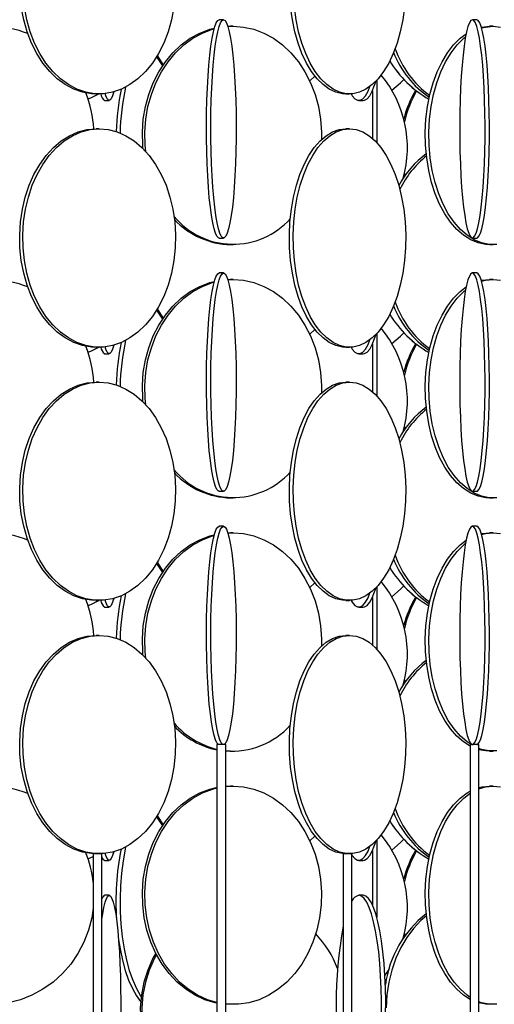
# Model space of a CAD drawing. Header units: millimetres. Extents: x 626 to 3215, y 306 to 3557.
# Tile 17 of 62: x 818 to 927, y 2128 to 2353. Entities that reach past the tile are written whole.
import ezdxf

# ---------------------------------------------------------------- set-up
doc = ezdxf.new("R2010")
doc.units = ezdxf.units.MM

msp = doc.modelspace()

# ---------------------------------------------------------------- linework, layer by layer
at = {"color": 7, "linetype": 'Continuous', "lineweight": 25}
for p, q in [((865.09, 2353), (864.1, 2353)), ((923.06, 2353), (922.07, 2353)), ((866.09, 2351.48), (866.72, 2351.5)), ((866.1, 2351.45), (867.31, 2351.5)), ((867.31, 2351.5), (866.72, 2351.5)), ((926.79, 2351.5), (925.98, 2351.5)), ((849.74, 2344.47), (851.12, 2342.41)), ((900.16, 2339.12), (900.16, 2324.87)), ((835.9, 2336), (836.62, 2336)), ((893.06, 2336), (893.92, 2336)), ((899.16, 2336.66), (899.16, 2325.84)), ((837.92, 2334.5), (838.92, 2334.5)), ((896.09, 2334.5), (897.07, 2334.5)), ((836.62, 2328), (835.9, 2328)), ((893.92, 2328), (893.06, 2328)), ((906.51, 2317.8), (906.63, 2317.29)), ((906.35, 2317.17), (906.41, 2316.96)), ((864.1, 2303), (865.09, 2303)), ((922.07, 2303), (923.06, 2303)), ((866.72, 2301.5), (867.31, 2301.5)), ((925.98, 2301.5), (926.79, 2301.5)), ((865.09, 2295), (864.1, 2295)), ((866.09, 2293.48), (866.72, 2293.5)), ((866.1, 2293.45), (867.31, 2293.5)), ((867.31, 2293.5), (866.72, 2293.5)), ((923.06, 2295), (922.07, 2295)), ((926.79, 2293.5), (925.98, 2293.5)), ((849.74, 2286.47), (851.12, 2284.41)), ((900.16, 2281.12), (900.16, 2266.87)), ((835.9, 2278), (836.62, 2278)), ((893.06, 2278), (893.92, 2278)), ((899.16, 2278.66), (899.16, 2267.84)), ((837.92, 2276.5), (838.92, 2276.5)), ((896.09, 2276.5), (897.07, 2276.5)), ((836.62, 2270), (835.9, 2270)), ((893.92, 2270), (893.06, 2270)), ((906.35, 2259.17), (906.41, 2258.96)), ((906.51, 2259.8), (906.63, 2259.29)), ((864.1, 2245), (865.09, 2245)), ((866.72, 2243.5), (867.31, 2243.5)), ((922.07, 2245), (923.06, 2245)), ((925.98, 2243.5), (926.79, 2243.5)), ((865.09, 2237), (864.1, 2237)), ((923.06, 2237), (922.07, 2237)), ((866.09, 2235.48), (866.72, 2235.5)), ((866.1, 2235.45), (867.31, 2235.5)), ((867.31, 2235.5), (866.72, 2235.5)), ((926.79, 2235.5), (925.98, 2235.5)), ((849.74, 2228.47), (851.12, 2226.41)), ((900.16, 2223.12), (900.16, 2208.87)), ((835.9, 2220), (836.62, 2220)), ((893.06, 2220), (893.92, 2220)), ((899.16, 2220.66), (899.16, 2209.84)), ((837.92, 2218.5), (838.92, 2218.5)), ((896.09, 2218.5), (897.07, 2218.5)), ((836.62, 2212), (835.9, 2212)), ((893.92, 2212), (893.06, 2212)), ((906.35, 2201.17), (906.41, 2200.96)), ((906.51, 2201.8), (906.63, 2201.29)), ((863.59, 2187), (863.59, 1636.5)), ((865.59, 2187), (863.59, 2187)), ((865.59, 1636.5), (865.59, 2187)), ((921.56, 2187), (921.56, 1636.5)), ((921.57, 2187), (921.56, 2187)), ((923.56, 2187), (921.57, 2187)), ((923.56, 1636.5), (923.56, 2187)), ((866.72, 2185.5), (865.59, 2185.54)), ((866.72, 2185.5), (867.31, 2185.5)), ((925.98, 2185.5), (926.79, 2185.5)), ((865.59, 2177.46), (866.72, 2177.5)), ((865.59, 2177.41), (867.31, 2177.5)), ((867.31, 2177.5), (866.72, 2177.5)), ((926.79, 2177.5), (925.98, 2177.5)), ((849.74, 2170.47), (851.12, 2168.41)), ((900.16, 2165.12), (900.16, 2147.49)), ((899.16, 2162.66), (899.16, 2150.34)), ((835.26, 2162), (835.26, 1611.5)), ((837.26, 2162), (835.26, 2162)), ((837.26, 1611.5), (837.26, 2162)), ((837.92, 2160.5), (838.92, 2160.5)), ((892.49, 2162), (892.49, 1611.5)), ((894.49, 2162), (892.49, 2162)), ((894.49, 1611.5), (894.49, 2162)), ((896.09, 2160.5), (897.07, 2160.5)), ((838.92, 2152.5), (837.92, 2152.5)), ((897.07, 2152.5), (896.09, 2152.5)), ((906.35, 2143.17), (906.41, 2142.96)), ((906.51, 2143.8), (906.63, 2143.29)), ((902.95, 2135.48), (902.04, 2134.18))]:
    msp.add_line(p, q, dxfattribs=at)
at = {"color": 7, "linetype": 'Continuous', "lineweight": 25, "flags": 128}
for points in [[(835.9, 2336), (834.87, 2336.04), (832.81, 2336.39), (830.8, 2337.09), (828.86, 2338.12), (827.01, 2339.47), (825.29, 2341.13), (823.73, 2343.06), (822.33, 2345.24), (821.12, 2347.65), (820.12, 2350.24), (819.34, 2352.99), (818.8, 2355.85)], [(853.73, 2355.85), (853.18, 2352.99), (852.4, 2350.24), (851.4, 2347.65), (850.2, 2345.24), (848.8, 2343.06), (847.23, 2341.13), (845.51, 2339.47), (843.67, 2338.12), (841.73, 2337.09), (839.71, 2336.39), (837.65, 2336.04), (835.58, 2336.04), (833.53, 2336.39), (831.51, 2337.09), (829.57, 2338.12), (827.73, 2339.47), (826.01, 2341.13), (824.44, 2343.06), (823.04, 2345.24), (821.83, 2347.65), (820.83, 2350.24), (820.06, 2352.99), (819.51, 2355.85)], [(893.06, 2336), (892.3, 2336.04), (890.78, 2336.39), (889.3, 2337.09), (887.87, 2338.12), (886.51, 2339.47), (885.24, 2341.13), (884.08, 2343.06), (883.05, 2345.24), (882.16, 2347.65), (881.43, 2350.24), (880.85, 2352.99), (880.45, 2355.85)], [(906.54, 2355.85), (906.13, 2352.99), (905.56, 2350.24), (904.82, 2347.65), (903.93, 2345.24), (902.9, 2343.06), (901.74, 2341.13), (900.48, 2339.47), (899.12, 2338.12), (897.69, 2337.09), (896.2, 2336.39), (894.68, 2336.04), (893.16, 2336.04), (891.64, 2336.39), (890.16, 2337.09), (888.72, 2338.12), (887.37, 2339.47), (886.1, 2341.13), (884.94, 2343.06), (883.91, 2345.24), (883.02, 2347.65), (882.28, 2350.24), (881.71, 2352.99), (881.31, 2355.85)], [(864.1, 2303), (863.93, 2303.04), (863.58, 2303.39), (863.25, 2304.09), (862.93, 2305.12), (862.62, 2306.47), (862.34, 2308.13), (862.08, 2310.06), (861.84, 2312.24), (861.64, 2314.65), (861.48, 2317.24), (861.35, 2319.99), (861.26, 2322.85), (861.21, 2325.78), (861.2, 2328.74), (861.23, 2331.69), (861.3, 2334.59), (861.41, 2337.39), (861.56, 2340.07), (861.74, 2342.57), (861.96, 2344.87), (862.2, 2346.93), (862.48, 2348.73), (862.77, 2350.24), (863.09, 2351.43), (863.42, 2352.3), (863.75, 2352.82), (864.1, 2353), (864.1, 2353)], [(865.09, 2353), (865.43, 2352.82), (865.77, 2352.3), (866.1, 2351.43), (866.42, 2350.24), (866.71, 2348.73), (866.99, 2346.93), (867.23, 2344.87), (867.45, 2342.57), (867.63, 2340.07), (867.78, 2337.39), (867.89, 2334.59), (867.96, 2331.69), (867.99, 2328.74), (867.98, 2325.78), (867.93, 2322.85), (867.84, 2319.99), (867.71, 2317.24), (867.55, 2314.65), (867.35, 2312.24), (867.11, 2310.06), (866.85, 2308.13), (866.57, 2306.47), (866.26, 2305.12), (865.94, 2304.09), (865.6, 2303.39), (865.26, 2303.04), (864.92, 2303.04), (864.58, 2303.39), (864.24, 2304.09), (863.92, 2305.12), (863.62, 2306.47), (863.33, 2308.13), (863.07, 2310.06), (862.84, 2312.24), (862.64, 2314.65), (862.47, 2317.24), (862.34, 2319.99), (862.25, 2322.85), (862.2, 2325.78), (862.19, 2328.74), (862.22, 2331.69), (862.29, 2334.59), (862.4, 2337.39), (862.55, 2340.07), (862.73, 2342.57), (862.95, 2344.87), (863.2, 2346.93), (863.47, 2348.73), (863.77, 2350.24), (864.08, 2351.43), (864.41, 2352.3), (864.75, 2352.82), (865.09, 2353)], [(922.07, 2353), (921.72, 2352.82), (921.39, 2352.3), (921.06, 2351.43), (920.74, 2350.24), (920.45, 2348.73), (920.17, 2346.93), (919.93, 2344.87), (919.71, 2342.57), (919.53, 2340.07), (919.38, 2337.39), (919.27, 2334.59), (919.2, 2331.69), (919.17, 2328.74), (919.18, 2325.78), (919.23, 2322.85), (919.32, 2319.99), (919.45, 2317.24), (919.61, 2314.65), (919.81, 2312.24), (920.05, 2310.06), (920.31, 2308.13), (920.59, 2306.47), (920.9, 2305.12), (921.22, 2304.09), (921.55, 2303.39), (921.9, 2303.04), (922.24, 2303.04), (922.58, 2303.39), (922.92, 2304.09), (923.24, 2305.12), (923.54, 2306.47), (923.83, 2308.13), (924.09, 2310.06), (924.32, 2312.24), (924.52, 2314.65), (924.69, 2317.24), (924.82, 2319.99), (924.91, 2322.85), (924.96, 2325.78), (924.97, 2328.74), (924.94, 2331.69), (924.87, 2334.59), (924.76, 2337.39), (924.61, 2340.07), (924.43, 2342.57), (924.21, 2344.87), (923.96, 2346.93), (923.69, 2348.73), (923.39, 2350.24), (923.08, 2351.43), (922.75, 2352.3), (922.41, 2352.82), (922.07, 2353)], [(923.06, 2303), (923.23, 2303.04), (923.57, 2303.39), (923.91, 2304.09), (924.23, 2305.12), (924.54, 2306.47), (924.82, 2308.13), (925.08, 2310.06), (925.31, 2312.24), (925.52, 2314.65), (925.68, 2317.24), (925.81, 2319.99), (925.9, 2322.85), (925.95, 2325.78), (925.96, 2328.74), (925.93, 2331.69), (925.86, 2334.59), (925.75, 2337.39), (925.6, 2340.07), (925.42, 2342.57), (925.2, 2344.87), (924.96, 2346.93), (924.68, 2348.73), (924.39, 2350.24), (924.07, 2351.43), (923.74, 2352.3), (923.4, 2352.82), (923.06, 2353), (923.06, 2353)], [(846.64, 2323.48), (846.58, 2324.28), (846.51, 2327.24), (846.72, 2330.19), (847.21, 2333.09), (847.98, 2335.89), (849.01, 2338.57), (850.29, 2341.07), (851.8, 2343.37), (853.52, 2345.43), (855.42, 2347.23), (857.49, 2348.74), (859.68, 2349.93), (861.97, 2350.8), (862.98, 2351.06)], [(847.31, 2322.78), (847.16, 2324.28), (847.09, 2327.24), (847.31, 2330.19), (847.8, 2333.09), (848.57, 2335.89), (849.6, 2338.57), (850.88, 2341.07), (852.39, 2343.37), (854.11, 2345.43), (856.01, 2347.23), (858.07, 2348.74), (860.27, 2349.93), (862.56, 2350.8), (862.94, 2350.91)], [(867.31, 2351.5), (869.7, 2351.32), (872.06, 2350.8), (874.35, 2349.93), (876.55, 2348.74), (878.61, 2347.23), (880.51, 2345.43), (882.23, 2343.37), (883.74, 2341.07), (885.02, 2338.57), (886.05, 2335.89), (886.82, 2333.09), (887.31, 2330.19), (887.53, 2327.24), (887.52, 2325.57)], [(925.98, 2301.5), (925.11, 2301.54), (923.38, 2301.89), (921.69, 2302.59), (920.05, 2303.62), (918.5, 2304.97), (917.06, 2306.63), (915.74, 2308.56), (914.57, 2310.74), (913.55, 2313.15), (912.71, 2315.74), (912.06, 2318.49), (911.6, 2321.35), (911.34, 2324.28), (911.29, 2327.24), (911.44, 2330.19), (911.8, 2333.09), (912.36, 2335.89), (913.11, 2338.57), (914.04, 2341.07), (915.14, 2343.37), (916.38, 2345.43), (917.77, 2347.23), (919.27, 2348.74), (920.65, 2349.79)], [(924.11, 2351.29), (924.24, 2351.32), (925.98, 2351.5)], [(924.17, 2351.1), (925.05, 2351.32), (926.79, 2351.5)], [(926.79, 2351.5), (928.52, 2351.32)], [(927.66, 2301.54), (925.92, 2301.54), (924.19, 2301.89), (922.49, 2302.59), (920.86, 2303.62), (919.31, 2304.97), (917.87, 2306.63), (916.55, 2308.56), (915.38, 2310.74), (914.36, 2313.15), (913.52, 2315.74), (912.87, 2318.49), (912.41, 2321.35), (912.15, 2324.28), (912.1, 2327.24), (912.25, 2330.19), (912.61, 2333.09), (913.17, 2335.89), (913.92, 2338.57), (914.85, 2341.07), (915.94, 2343.37), (917.19, 2345.43), (918.58, 2347.23), (920.08, 2348.74), (920.51, 2349.1)], [(849.92, 2344.77), (849.99, 2344.65), (851.29, 2342.66)], [(884.84, 2338.96), (885.97, 2340.06), (886, 2340.09)], [(897.07, 2334.5), (897.37, 2334.54), (897.98, 2334.89), (898.57, 2335.59), (899.15, 2336.62), (899.69, 2337.97), (900.01, 2338.96)], [(903.63, 2336.85), (905.59, 2338.56), (906.35, 2339.33)], [(834.06, 2334.85), (834.69, 2335.12), (836.49, 2336)], [(834.07, 2334.84), (834.72, 2335.12), (836.51, 2336)], [(839.95, 2336.45), (839.69, 2335.59), (839.39, 2334.89), (839.08, 2334.54), (838.76, 2334.54), (838.45, 2334.89), (838.14, 2335.59), (837.99, 2336.07)], [(894.32, 2336.01), (894.58, 2335.59), (895.18, 2334.89), (895.78, 2334.54), (896.39, 2334.54), (897, 2334.89), (897.6, 2335.59), (898.17, 2336.62), (898.62, 2337.72)], [(835.9, 2278), (834.87, 2278.04), (832.81, 2278.39), (830.8, 2279.09), (828.86, 2280.12), (827.01, 2281.47), (825.29, 2283.13), (823.73, 2285.06), (822.33, 2287.24), (821.12, 2289.65), (820.12, 2292.24), (819.34, 2294.99), (818.8, 2297.85), (818.49, 2300.78), (818.43, 2303.74), (818.61, 2306.69), (819.04, 2309.59), (819.7, 2312.39), (820.59, 2315.07), (821.7, 2317.57), (823, 2319.87), (824.49, 2321.93), (826.14, 2323.73), (827.92, 2325.24), (829.82, 2326.43), (831.8, 2327.3), (833.84, 2327.82), (835.9, 2328), (835.9, 2328)], [(836.62, 2328), (838.69, 2327.82), (840.73, 2327.3), (842.71, 2326.43), (844.6, 2325.24), (846.39, 2323.73), (848.03, 2321.93), (849.52, 2319.87), (850.82, 2317.57), (851.93, 2315.07), (852.82, 2312.39), (853.48, 2309.59), (853.91, 2306.69), (854.1, 2303.74), (854.03, 2300.78), (853.73, 2297.85), (853.18, 2294.99), (852.4, 2292.24), (851.4, 2289.65), (850.2, 2287.24), (848.8, 2285.06), (847.23, 2283.13), (845.51, 2281.47), (843.67, 2280.12), (841.73, 2279.09), (839.71, 2278.39), (837.65, 2278.04), (835.58, 2278.04), (833.53, 2278.39), (831.51, 2279.09), (829.57, 2280.12), (827.73, 2281.47), (826.01, 2283.13), (824.44, 2285.06), (823.04, 2287.24), (821.83, 2289.65), (820.83, 2292.24), (820.06, 2294.99), (819.51, 2297.85), (819.2, 2300.78), (819.14, 2303.74), (819.33, 2306.69), (819.75, 2309.59), (820.42, 2312.39), (821.31, 2315.07), (822.41, 2317.57), (823.72, 2319.87), (825.21, 2321.93), (826.85, 2323.73), (828.64, 2325.24), (830.53, 2326.43), (832.51, 2327.3), (834.55, 2327.82), (836.62, 2328)], [(893.06, 2278), (892.3, 2278.04), (890.78, 2278.39), (889.3, 2279.09), (887.87, 2280.12), (886.51, 2281.47), (885.24, 2283.13), (884.08, 2285.06), (883.05, 2287.24), (882.16, 2289.65), (881.43, 2292.24), (880.85, 2294.99), (880.45, 2297.85), (880.22, 2300.78), (880.18, 2303.74), (880.31, 2306.69), (880.63, 2309.59), (881.12, 2312.39), (881.77, 2315.07), (882.59, 2317.57), (883.55, 2319.87), (884.65, 2321.93), (885.86, 2323.73), (887.18, 2325.24), (888.58, 2326.43), (890.04, 2327.3), (891.54, 2327.82), (893.06, 2328), (893.06, 2328)], [(893.92, 2328), (895.45, 2327.82), (896.95, 2327.3), (898.41, 2326.43), (899.81, 2325.24), (901.12, 2323.73), (902.34, 2321.93), (903.43, 2319.87), (904.4, 2317.57), (905.21, 2315.07), (905.87, 2312.39), (906.36, 2309.59), (906.67, 2306.69), (906.81, 2303.74), (906.76, 2300.78), (906.54, 2297.85), (906.13, 2294.99), (905.56, 2292.24), (904.82, 2289.65), (903.93, 2287.24), (902.9, 2285.06), (901.74, 2283.13), (900.48, 2281.47), (899.12, 2280.12), (897.69, 2279.09), (896.2, 2278.39), (894.68, 2278.04), (893.16, 2278.04), (891.64, 2278.39), (890.16, 2279.09), (888.72, 2280.12), (887.37, 2281.47), (886.1, 2283.13), (884.94, 2285.06), (883.91, 2287.24), (883.02, 2289.65), (882.28, 2292.24), (881.71, 2294.99), (881.31, 2297.85), (881.08, 2300.78), (881.04, 2303.74), (881.17, 2306.69), (881.49, 2309.59), (881.97, 2312.39), (882.63, 2315.07), (883.45, 2317.57), (884.41, 2319.87), (885.51, 2321.93), (886.72, 2323.73), (888.03, 2325.24), (889.43, 2326.43), (890.89, 2327.3), (892.4, 2327.82), (893.92, 2328)], [(846.64, 2265.48), (846.58, 2266.28), (846.51, 2269.24), (846.72, 2272.19), (847.21, 2275.09), (847.98, 2277.89), (849.01, 2280.57), (850.29, 2283.07), (851.8, 2285.37), (853.52, 2287.43), (855.42, 2289.23), (857.49, 2290.74), (859.68, 2291.93), (861.97, 2292.8), (862.98, 2293.06)], [(864.1, 2245), (863.93, 2245.04), (863.58, 2245.39), (863.25, 2246.09), (862.93, 2247.12), (862.62, 2248.47), (862.34, 2250.13), (862.08, 2252.06), (861.84, 2254.24), (861.64, 2256.65), (861.48, 2259.24), (861.35, 2261.99), (861.26, 2264.85), (861.21, 2267.78), (861.2, 2270.74), (861.23, 2273.69), (861.3, 2276.59), (861.41, 2279.39), (861.56, 2282.07), (861.74, 2284.57), (861.96, 2286.87), (862.2, 2288.93), (862.48, 2290.73), (862.77, 2292.24), (863.09, 2293.43), (863.42, 2294.3), (863.75, 2294.82), (864.1, 2295), (864.1, 2295)], [(865.09, 2295), (865.43, 2294.82), (865.77, 2294.3), (866.1, 2293.43), (866.42, 2292.24), (866.71, 2290.73), (866.99, 2288.93), (867.23, 2286.87), (867.45, 2284.57), (867.63, 2282.07), (867.78, 2279.39), (867.89, 2276.59), (867.96, 2273.69), (867.99, 2270.74), (867.98, 2267.78), (867.93, 2264.85), (867.84, 2261.99), (867.71, 2259.24), (867.55, 2256.65), (867.35, 2254.24), (867.11, 2252.06), (866.85, 2250.13), (866.57, 2248.47), (866.26, 2247.12), (865.94, 2246.09), (865.6, 2245.39), (865.26, 2245.04), (864.92, 2245.04), (864.58, 2245.39), (864.24, 2246.09), (863.92, 2247.12), (863.62, 2248.47), (863.33, 2250.13), (863.07, 2252.06), (862.84, 2254.24), (862.64, 2256.65), (862.47, 2259.24), (862.34, 2261.99), (862.25, 2264.85), (862.2, 2267.78), (862.19, 2270.74), (862.22, 2273.69), (862.29, 2276.59), (862.4, 2279.39), (862.55, 2282.07), (862.73, 2284.57), (862.95, 2286.87), (863.2, 2288.93), (863.47, 2290.73), (863.77, 2292.24), (864.08, 2293.43), (864.41, 2294.3), (864.75, 2294.82), (865.09, 2295)], [(867.31, 2293.5), (869.7, 2293.32), (872.06, 2292.8), (874.35, 2291.93), (876.55, 2290.74), (878.61, 2289.23), (880.51, 2287.43), (882.23, 2285.37), (883.74, 2283.07), (885.02, 2280.57), (886.05, 2277.89), (886.82, 2275.09), (887.31, 2272.19), (887.53, 2269.24), (887.52, 2267.57)], [(922.07, 2295), (921.72, 2294.82), (921.39, 2294.3), (921.06, 2293.43), (920.74, 2292.24), (920.45, 2290.73), (920.17, 2288.93), (919.93, 2286.87), (919.71, 2284.57), (919.53, 2282.07), (919.38, 2279.39), (919.27, 2276.59), (919.2, 2273.69), (919.17, 2270.74), (919.18, 2267.78), (919.23, 2264.85), (919.32, 2261.99), (919.45, 2259.24), (919.61, 2256.65), (919.81, 2254.24), (920.05, 2252.06), (920.31, 2250.13), (920.59, 2248.47), (920.9, 2247.12), (921.22, 2246.09), (921.55, 2245.39), (921.9, 2245.04), (922.24, 2245.04), (922.58, 2245.39), (922.92, 2246.09), (923.24, 2247.12), (923.54, 2248.47), (923.83, 2250.13), (924.09, 2252.06), (924.32, 2254.24), (924.52, 2256.65), (924.69, 2259.24), (924.82, 2261.99), (924.91, 2264.85), (924.96, 2267.78), (924.97, 2270.74), (924.94, 2273.69), (924.87, 2276.59), (924.76, 2279.39), (924.61, 2282.07), (924.43, 2284.57), (924.21, 2286.87), (923.96, 2288.93), (923.69, 2290.73), (923.39, 2292.24), (923.08, 2293.43), (922.75, 2294.3), (922.41, 2294.82), (922.07, 2295)], [(923.06, 2245), (923.23, 2245.04), (923.57, 2245.39), (923.91, 2246.09), (924.23, 2247.12), (924.54, 2248.47), (924.82, 2250.13), (925.08, 2252.06), (925.31, 2254.24), (925.52, 2256.65), (925.68, 2259.24), (925.81, 2261.99), (925.9, 2264.85), (925.95, 2267.78), (925.96, 2270.74), (925.93, 2273.69), (925.86, 2276.59), (925.75, 2279.39), (925.6, 2282.07), (925.42, 2284.57), (925.2, 2286.87), (924.96, 2288.93), (924.68, 2290.73), (924.39, 2292.24), (924.07, 2293.43), (923.74, 2294.3), (923.4, 2294.82), (923.06, 2295), (923.06, 2295)], [(924.11, 2293.29), (924.24, 2293.32), (925.98, 2293.5)], [(924.17, 2293.1), (925.05, 2293.32), (926.79, 2293.5)], [(926.79, 2293.5), (928.52, 2293.32)], [(847.31, 2264.78), (847.16, 2266.28), (847.09, 2269.24), (847.31, 2272.19), (847.8, 2275.09), (848.57, 2277.89), (849.6, 2280.57), (850.88, 2283.07), (852.39, 2285.37), (854.11, 2287.43), (856.01, 2289.23), (858.07, 2290.74), (860.27, 2291.93), (862.56, 2292.8), (862.94, 2292.91)], [(925.98, 2243.5), (925.11, 2243.54), (923.38, 2243.89), (921.69, 2244.59), (920.05, 2245.62), (918.5, 2246.97), (917.06, 2248.63), (915.74, 2250.56), (914.57, 2252.74), (913.55, 2255.15), (912.71, 2257.74), (912.06, 2260.49), (911.6, 2263.35), (911.34, 2266.28), (911.29, 2269.24), (911.44, 2272.19), (911.8, 2275.09), (912.36, 2277.89), (913.11, 2280.57), (914.04, 2283.07), (915.14, 2285.37), (916.38, 2287.43), (917.77, 2289.23), (919.27, 2290.74), (920.65, 2291.79)], [(927.66, 2243.54), (925.92, 2243.54), (924.19, 2243.89), (922.49, 2244.59), (920.86, 2245.62), (919.31, 2246.97), (917.87, 2248.63), (916.55, 2250.56), (915.38, 2252.74), (914.36, 2255.15), (913.52, 2257.74), (912.87, 2260.49), (912.41, 2263.35), (912.15, 2266.28), (912.1, 2269.24), (912.25, 2272.19), (912.61, 2275.09), (913.17, 2277.89), (913.92, 2280.57), (914.85, 2283.07), (915.94, 2285.37), (917.19, 2287.43), (918.58, 2289.23), (920.08, 2290.74), (920.51, 2291.1)], [(849.92, 2286.77), (849.99, 2286.65), (851.29, 2284.66)], [(884.84, 2280.96), (885.97, 2282.06), (886, 2282.09)], [(894.32, 2278.01), (894.58, 2277.59), (895.18, 2276.89), (895.78, 2276.54), (896.39, 2276.54), (897, 2276.89), (897.6, 2277.59), (898.17, 2278.62), (898.62, 2279.72)], [(897.07, 2276.5), (897.37, 2276.54), (897.98, 2276.89), (898.57, 2277.59), (899.15, 2278.62), (899.69, 2279.97), (900.01, 2280.96)], [(903.63, 2278.85), (905.59, 2280.56), (906.35, 2281.33)], [(834.06, 2276.85), (834.69, 2277.12), (836.49, 2278)], [(834.07, 2276.84), (834.72, 2277.12), (836.53, 2278.01)], [(839.95, 2278.45), (839.69, 2277.59), (839.39, 2276.89), (839.08, 2276.54), (838.76, 2276.54), (838.45, 2276.89), (838.14, 2277.59), (837.99, 2278.07)], [(835.9, 2220), (834.87, 2220.04), (832.81, 2220.39), (830.8, 2221.09), (828.86, 2222.12), (827.01, 2223.47), (825.29, 2225.13), (823.73, 2227.06), (822.33, 2229.24), (821.12, 2231.65), (820.12, 2234.24), (819.34, 2236.99), (818.8, 2239.85), (818.49, 2242.78), (818.43, 2245.74), (818.61, 2248.69), (819.04, 2251.59), (819.7, 2254.39), (820.59, 2257.07), (821.7, 2259.57), (823, 2261.87), (824.49, 2263.93), (826.14, 2265.73), (827.92, 2267.24), (829.82, 2268.43), (831.8, 2269.3), (833.84, 2269.82), (835.9, 2270), (835.9, 2270)], [(836.62, 2270), (838.69, 2269.82), (840.73, 2269.3), (842.71, 2268.43), (844.6, 2267.24), (846.39, 2265.73), (848.03, 2263.93), (849.52, 2261.87), (850.82, 2259.57), (851.93, 2257.07), (852.82, 2254.39), (853.48, 2251.59), (853.91, 2248.69), (854.1, 2245.74), (854.03, 2242.78), (853.73, 2239.85), (853.18, 2236.99), (852.4, 2234.24), (851.4, 2231.65), (850.2, 2229.24), (848.8, 2227.06), (847.23, 2225.13), (845.51, 2223.47), (843.67, 2222.12), (841.73, 2221.09), (839.71, 2220.39), (837.65, 2220.04), (835.58, 2220.04), (833.53, 2220.39), (831.51, 2221.09), (829.57, 2222.12), (827.73, 2223.47), (826.01, 2225.13), (824.44, 2227.06), (823.04, 2229.24), (821.83, 2231.65), (820.83, 2234.24), (820.06, 2236.99), (819.51, 2239.85), (819.2, 2242.78), (819.14, 2245.74), (819.33, 2248.69), (819.75, 2251.59), (820.42, 2254.39), (821.31, 2257.07), (822.41, 2259.57), (823.72, 2261.87), (825.21, 2263.93), (826.85, 2265.73), (828.64, 2267.24), (830.53, 2268.43), (832.51, 2269.3), (834.55, 2269.82), (836.62, 2270)], [(893.06, 2220), (892.3, 2220.04), (890.78, 2220.39), (889.3, 2221.09), (887.87, 2222.12), (886.51, 2223.47), (885.24, 2225.13), (884.08, 2227.06), (883.05, 2229.24), (882.16, 2231.65), (881.43, 2234.24), (880.85, 2236.99), (880.45, 2239.85), (880.22, 2242.78), (880.18, 2245.74), (880.31, 2248.69), (880.63, 2251.59), (881.12, 2254.39), (881.77, 2257.07), (882.59, 2259.57), (883.55, 2261.87), (884.65, 2263.93), (885.86, 2265.73), (887.18, 2267.24), (888.58, 2268.43), (890.04, 2269.3), (891.54, 2269.82), (893.06, 2270), (893.06, 2270)], [(893.92, 2270), (895.45, 2269.82), (896.95, 2269.3), (898.41, 2268.43), (899.81, 2267.24), (901.12, 2265.73), (902.34, 2263.93), (903.43, 2261.87), (904.4, 2259.57), (905.21, 2257.07), (905.87, 2254.39), (906.36, 2251.59), (906.67, 2248.69), (906.81, 2245.74), (906.76, 2242.78), (906.54, 2239.85), (906.13, 2236.99), (905.56, 2234.24), (904.82, 2231.65), (903.93, 2229.24), (902.9, 2227.06), (901.74, 2225.13), (900.48, 2223.47), (899.12, 2222.12), (897.69, 2221.09), (896.2, 2220.39), (894.68, 2220.04), (893.16, 2220.04), (891.64, 2220.39), (890.16, 2221.09), (888.72, 2222.12), (887.37, 2223.47), (886.1, 2225.13), (884.94, 2227.06), (883.91, 2229.24), (883.02, 2231.65), (882.28, 2234.24), (881.71, 2236.99), (881.31, 2239.85), (881.08, 2242.78), (881.04, 2245.74), (881.17, 2248.69), (881.49, 2251.59), (881.97, 2254.39), (882.63, 2257.07), (883.45, 2259.57), (884.41, 2261.87), (885.51, 2263.93), (886.72, 2265.73), (888.03, 2267.24), (889.43, 2268.43), (890.89, 2269.3), (892.4, 2269.82), (893.92, 2270)], [(864.1, 2187), (863.93, 2187.04), (863.58, 2187.39), (863.25, 2188.09), (862.93, 2189.12), (862.62, 2190.47), (862.34, 2192.13), (862.08, 2194.06), (861.84, 2196.24), (861.64, 2198.65), (861.48, 2201.24), (861.35, 2203.99), (861.26, 2206.85), (861.21, 2209.78), (861.2, 2212.74), (861.23, 2215.69), (861.3, 2218.59), (861.41, 2221.39), (861.56, 2224.07), (861.74, 2226.57), (861.96, 2228.87), (862.2, 2230.93), (862.48, 2232.73), (862.77, 2234.24), (863.09, 2235.43), (863.42, 2236.3), (863.75, 2236.82), (864.1, 2237), (864.1, 2237)], [(865.09, 2237), (865.43, 2236.82), (865.77, 2236.3), (866.1, 2235.43), (866.42, 2234.24), (866.71, 2232.73), (866.99, 2230.93), (867.23, 2228.87), (867.45, 2226.57), (867.63, 2224.07), (867.78, 2221.39), (867.89, 2218.59), (867.96, 2215.69), (867.99, 2212.74), (867.98, 2209.78), (867.93, 2206.85), (867.84, 2203.99), (867.71, 2201.24), (867.55, 2198.65), (867.35, 2196.24), (867.11, 2194.06), (866.85, 2192.13), (866.57, 2190.47), (866.26, 2189.12), (865.94, 2188.09), (865.6, 2187.39), (865.26, 2187.04), (864.92, 2187.04), (864.58, 2187.39), (864.24, 2188.09), (863.92, 2189.12), (863.62, 2190.47), (863.33, 2192.13), (863.07, 2194.06), (862.84, 2196.24), (862.64, 2198.65), (862.47, 2201.24), (862.34, 2203.99), (862.25, 2206.85), (862.2, 2209.78), (862.19, 2212.74), (862.22, 2215.69), (862.29, 2218.59), (862.4, 2221.39), (862.55, 2224.07), (862.73, 2226.57), (862.95, 2228.87), (863.2, 2230.93), (863.47, 2232.73), (863.77, 2234.24), (864.08, 2235.43), (864.41, 2236.3), (864.75, 2236.82), (865.09, 2237)], [(922.07, 2237), (921.72, 2236.82), (921.39, 2236.3), (921.06, 2235.43), (920.74, 2234.24), (920.45, 2232.73), (920.17, 2230.93), (919.93, 2228.87), (919.71, 2226.57), (919.53, 2224.07), (919.38, 2221.39), (919.27, 2218.59), (919.2, 2215.69), (919.17, 2212.74), (919.18, 2209.78), (919.23, 2206.85), (919.32, 2203.99), (919.45, 2201.24), (919.61, 2198.65), (919.81, 2196.24), (920.05, 2194.06), (920.31, 2192.13), (920.59, 2190.47), (920.9, 2189.12), (921.22, 2188.09), (921.55, 2187.39), (921.9, 2187.04), (922.24, 2187.04), (922.58, 2187.39), (922.92, 2188.09), (923.24, 2189.12), (923.54, 2190.47), (923.83, 2192.13), (924.09, 2194.06), (924.32, 2196.24), (924.52, 2198.65), (924.69, 2201.24), (924.82, 2203.99), (924.91, 2206.85), (924.96, 2209.78), (924.97, 2212.74), (924.94, 2215.69), (924.87, 2218.59), (924.76, 2221.39), (924.61, 2224.07), (924.43, 2226.57), (924.21, 2228.87), (923.96, 2230.93), (923.69, 2232.73), (923.39, 2234.24), (923.08, 2235.43), (922.75, 2236.3), (922.41, 2236.82), (922.07, 2237)], [(923.06, 2187), (923.23, 2187.04), (923.57, 2187.39), (923.91, 2188.09), (924.23, 2189.12), (924.54, 2190.47), (924.82, 2192.13), (925.08, 2194.06), (925.31, 2196.24), (925.52, 2198.65), (925.68, 2201.24), (925.81, 2203.99), (925.9, 2206.85), (925.95, 2209.78), (925.96, 2212.74), (925.93, 2215.69), (925.86, 2218.59), (925.75, 2221.39), (925.6, 2224.07), (925.42, 2226.57), (925.2, 2228.87), (924.96, 2230.93), (924.68, 2232.73), (924.39, 2234.24), (924.07, 2235.43), (923.74, 2236.3), (923.4, 2236.82), (923.06, 2237), (923.06, 2237)], [(846.64, 2207.48), (846.58, 2208.28), (846.51, 2211.24), (846.72, 2214.19), (847.21, 2217.09), (847.98, 2219.89), (849.01, 2222.57), (850.29, 2225.07), (851.8, 2227.37), (853.52, 2229.43), (855.42, 2231.23), (857.49, 2232.74), (859.68, 2233.93), (861.97, 2234.8), (862.98, 2235.06)], [(847.31, 2206.78), (847.16, 2208.28), (847.09, 2211.24), (847.31, 2214.19), (847.8, 2217.09), (848.57, 2219.89), (849.6, 2222.57), (850.88, 2225.07), (852.39, 2227.37), (854.11, 2229.43), (856.01, 2231.23), (858.07, 2232.74), (860.27, 2233.93), (862.56, 2234.8), (862.94, 2234.91)], [(867.31, 2235.5), (869.7, 2235.32), (872.06, 2234.8), (874.35, 2233.93), (876.55, 2232.74), (878.61, 2231.23), (880.51, 2229.43), (882.23, 2227.37), (883.74, 2225.07), (885.02, 2222.57), (886.05, 2219.89), (886.82, 2217.09), (887.31, 2214.19), (887.53, 2211.24), (887.52, 2209.57)], [(924.11, 2235.29), (924.24, 2235.32), (925.98, 2235.5)], [(924.17, 2235.1), (925.05, 2235.32), (926.79, 2235.5)], [(926.79, 2235.5), (928.52, 2235.32)], [(921.56, 2186.65), (920.05, 2187.62), (918.5, 2188.97), (917.06, 2190.63), (915.74, 2192.56), (914.57, 2194.74), (913.55, 2197.15), (912.71, 2199.74), (912.06, 2202.49), (911.6, 2205.35), (911.34, 2208.28), (911.29, 2211.24), (911.44, 2214.19), (911.8, 2217.09), (912.36, 2219.89), (913.11, 2222.57), (914.04, 2225.07), (915.14, 2227.37), (916.38, 2229.43), (917.77, 2231.23), (919.27, 2232.74), (920.65, 2233.79)], [(921.77, 2187), (920.86, 2187.62), (919.31, 2188.97), (917.87, 2190.63), (916.55, 2192.56), (915.38, 2194.74), (914.36, 2197.15), (913.52, 2199.74), (912.87, 2202.49), (912.41, 2205.35), (912.15, 2208.28), (912.1, 2211.24), (912.25, 2214.19), (912.61, 2217.09), (913.17, 2219.89), (913.92, 2222.57), (914.85, 2225.07), (915.94, 2227.37), (917.19, 2229.43), (918.58, 2231.23), (920.08, 2232.74), (920.51, 2233.1)], [(849.92, 2228.77), (849.99, 2228.65), (851.29, 2226.66)], [(884.84, 2222.96), (885.97, 2224.06), (886, 2224.09)], [(903.63, 2220.85), (905.59, 2222.56), (906.35, 2223.33)], [(894.32, 2220.01), (894.58, 2219.59), (895.18, 2218.89), (895.78, 2218.54), (896.39, 2218.54), (897, 2218.89), (897.6, 2219.59), (898.17, 2220.62), (898.62, 2221.72)], [(897.07, 2218.5), (897.37, 2218.54), (897.98, 2218.89), (898.57, 2219.59), (899.15, 2220.62), (899.69, 2221.97), (900.01, 2222.96)], [(834.06, 2218.85), (834.69, 2219.12), (836.49, 2220)], [(834.07, 2218.84), (834.72, 2219.12), (836.51, 2220)], [(839.95, 2220.45), (839.69, 2219.59), (839.39, 2218.89), (839.08, 2218.54), (838.76, 2218.54), (838.45, 2218.89), (838.14, 2219.59), (837.99, 2220.07)], [(835.9, 2162), (834.87, 2162.04), (832.81, 2162.39), (830.8, 2163.09), (828.86, 2164.12), (827.01, 2165.47), (825.29, 2167.13), (823.73, 2169.06), (822.33, 2171.24), (821.12, 2173.65), (820.12, 2176.24), (819.34, 2178.99), (818.8, 2181.85), (818.49, 2184.78), (818.43, 2187.74), (818.61, 2190.69), (819.04, 2193.59), (819.7, 2196.39), (820.59, 2199.07), (821.7, 2201.57), (823, 2203.87), (824.49, 2205.93), (826.14, 2207.73), (827.92, 2209.24), (829.82, 2210.43), (831.8, 2211.3), (833.84, 2211.82), (835.9, 2212), (835.9, 2212)], [(836.62, 2212), (838.69, 2211.82), (840.73, 2211.3), (842.71, 2210.43), (844.6, 2209.24), (846.39, 2207.73), (848.03, 2205.93), (849.52, 2203.87), (850.82, 2201.57), (851.93, 2199.07), (852.82, 2196.39), (853.48, 2193.59), (853.91, 2190.69), (854.1, 2187.74), (854.03, 2184.78), (853.73, 2181.85), (853.18, 2178.99), (852.4, 2176.24), (851.4, 2173.65), (850.2, 2171.24), (848.8, 2169.06), (847.23, 2167.13), (845.51, 2165.47), (843.67, 2164.12), (841.73, 2163.09), (839.71, 2162.39), (837.65, 2162.04), (835.58, 2162.04), (833.53, 2162.39), (831.51, 2163.09), (829.57, 2164.12), (827.73, 2165.47), (826.01, 2167.13), (824.44, 2169.06), (823.04, 2171.24), (821.83, 2173.65), (820.83, 2176.24), (820.06, 2178.99), (819.51, 2181.85), (819.2, 2184.78), (819.14, 2187.74), (819.33, 2190.69), (819.75, 2193.59), (820.42, 2196.39), (821.31, 2199.07), (822.41, 2201.57), (823.72, 2203.87), (825.21, 2205.93), (826.85, 2207.73), (828.64, 2209.24), (830.53, 2210.43), (832.51, 2211.3), (834.55, 2211.82), (836.62, 2212)], [(893.06, 2162), (892.3, 2162.04), (890.78, 2162.39), (889.3, 2163.09), (887.87, 2164.12), (886.51, 2165.47), (885.24, 2167.13), (884.08, 2169.06), (883.05, 2171.24), (882.16, 2173.65), (881.43, 2176.24), (880.85, 2178.99), (880.45, 2181.85), (880.22, 2184.78), (880.18, 2187.74), (880.31, 2190.69), (880.63, 2193.59), (881.12, 2196.39), (881.77, 2199.07), (882.59, 2201.57), (883.55, 2203.87), (884.65, 2205.93), (885.86, 2207.73), (887.18, 2209.24), (888.58, 2210.43), (890.04, 2211.3), (891.54, 2211.82), (893.06, 2212), (893.06, 2212)], [(893.92, 2212), (895.45, 2211.82), (896.95, 2211.3), (898.41, 2210.43), (899.81, 2209.24), (901.12, 2207.73), (902.34, 2205.93), (903.43, 2203.87), (904.4, 2201.57), (905.21, 2199.07), (905.87, 2196.39), (906.36, 2193.59), (906.67, 2190.69), (906.81, 2187.74), (906.76, 2184.78), (906.54, 2181.85), (906.13, 2178.99), (905.56, 2176.24), (904.82, 2173.65), (903.93, 2171.24), (902.9, 2169.06), (901.74, 2167.13), (900.48, 2165.47), (899.12, 2164.12), (897.69, 2163.09), (896.2, 2162.39), (894.68, 2162.04), (893.16, 2162.04), (891.64, 2162.39), (890.16, 2163.09), (888.72, 2164.12), (887.37, 2165.47), (886.1, 2167.13), (884.94, 2169.06), (883.91, 2171.24), (883.02, 2173.65), (882.28, 2176.24), (881.71, 2178.99), (881.31, 2181.85), (881.08, 2184.78), (881.04, 2187.74), (881.17, 2190.69), (881.49, 2193.59), (881.97, 2196.39), (882.63, 2199.07), (883.45, 2201.57), (884.41, 2203.87), (885.51, 2205.93), (886.72, 2207.73), (888.03, 2209.24), (889.43, 2210.43), (890.89, 2211.3), (892.4, 2211.82), (893.92, 2212)], [(927.66, 2185.54), (925.92, 2185.54), (924.19, 2185.89), (923.56, 2186.11)], [(925.98, 2185.5), (925.11, 2185.54), (923.56, 2185.84)], [(863.59, 2127.8), (863.14, 2127.89), (860.81, 2128.59), (858.57, 2129.62), (856.44, 2130.97), (854.45, 2132.63), (852.63, 2134.56), (851.02, 2136.74), (849.62, 2139.15), (848.46, 2141.74), (847.56, 2144.49), (846.93, 2147.35), (846.58, 2150.28), (846.51, 2153.24), (846.72, 2156.19), (847.21, 2159.09), (847.98, 2161.89), (849.01, 2164.57), (850.29, 2167.07), (851.8, 2169.37), (853.52, 2171.43), (855.42, 2173.23), (857.49, 2174.74), (859.68, 2175.93), (861.97, 2176.8), (863.73, 2177.22)], [(863.59, 2127.92), (861.4, 2128.59), (859.16, 2129.62), (857.02, 2130.97), (855.04, 2132.63), (853.22, 2134.56), (851.6, 2136.74), (850.21, 2139.15), (849.05, 2141.74), (848.15, 2144.49), (847.52, 2147.35), (847.16, 2150.28), (847.09, 2153.24), (847.31, 2156.19), (847.8, 2159.09), (848.57, 2161.89), (849.6, 2164.57), (850.88, 2167.07), (852.39, 2169.37), (854.11, 2171.43), (856.01, 2173.23), (858.07, 2174.74), (860.27, 2175.93), (862.56, 2176.8), (863.59, 2177.07)], [(867.31, 2177.5), (869.7, 2177.32), (872.06, 2176.8), (874.35, 2175.93), (876.55, 2174.74), (878.61, 2173.23), (880.51, 2171.43), (882.23, 2169.37), (883.74, 2167.07), (885.02, 2164.57), (886.05, 2161.89), (886.82, 2159.09), (887.31, 2156.19), (887.53, 2153.24), (887.46, 2150.28), (887.1, 2147.35), (886.47, 2144.49), (885.57, 2141.74), (884.41, 2139.15), (883.02, 2136.74), (881.4, 2134.56), (879.58, 2132.63), (877.59, 2130.97), (875.46, 2129.62), (873.22, 2128.59), (870.89, 2127.89), (868.51, 2127.54), (866.11, 2127.54), (865.59, 2127.59)], [(921.56, 2128.65), (920.05, 2129.62), (918.5, 2130.97), (917.06, 2132.63), (915.74, 2134.56), (914.57, 2136.74), (913.55, 2139.15), (912.71, 2141.74), (912.06, 2144.49), (911.6, 2147.35), (911.34, 2150.28), (911.29, 2153.24), (911.44, 2156.19), (911.8, 2159.09), (912.36, 2161.89), (913.11, 2164.57), (914.04, 2167.07), (915.14, 2169.37), (916.38, 2171.43), (917.77, 2173.23), (919.27, 2174.74), (920.86, 2175.93), (921.56, 2176.34)], [(921.56, 2129.13), (920.86, 2129.62), (919.31, 2130.97), (917.87, 2132.63), (916.55, 2134.56), (915.38, 2136.74), (914.36, 2139.15), (913.52, 2141.74), (912.87, 2144.49), (912.41, 2147.35), (912.15, 2150.28), (912.1, 2153.24), (912.25, 2156.19), (912.61, 2159.09), (913.17, 2161.89), (913.92, 2164.57), (914.85, 2167.07), (915.94, 2169.37), (917.19, 2171.43), (918.58, 2173.23), (920.08, 2174.74), (921.56, 2175.86)], [(923.56, 2176.89), (925.05, 2177.32), (926.79, 2177.5)], [(923.56, 2177.16), (924.24, 2177.32), (925.98, 2177.5)], [(926.79, 2177.5), (928.52, 2177.32)], [(849.92, 2170.77), (849.99, 2170.65), (851.29, 2168.66)], [(884.84, 2164.96), (885.97, 2166.06), (886, 2166.09)], [(897.07, 2160.5), (897.37, 2160.54), (897.98, 2160.89), (898.57, 2161.59), (899.15, 2162.62), (899.69, 2163.97), (900.01, 2164.96)], [(903.63, 2162.85), (905.59, 2164.56), (906.35, 2165.33)], [(839.95, 2162.45), (839.69, 2161.59), (839.39, 2160.89), (839.08, 2160.54), (838.76, 2160.54), (838.45, 2160.89), (838.14, 2161.59), (837.99, 2162.07)], [(842.68, 2163.55), (842.57, 2163.07), (842.09, 2160.39), (841.72, 2157.59), (841.49, 2154.69), (841.39, 2151.74), (841.42, 2148.78), (841.59, 2145.85), (841.89, 2142.99), (842.32, 2140.24), (842.86, 2137.65), (843.52, 2135.24), (844.29, 2133.06), (845.15, 2131.13), (846.09, 2129.47), (846.23, 2129.25)], [(894.49, 2161.73), (894.58, 2161.59), (895.18, 2160.89), (895.78, 2160.54), (896.39, 2160.54), (897, 2160.89), (897.6, 2161.59), (898.17, 2162.62), (898.62, 2163.72)], [(834.06, 2160.85), (834.69, 2161.12), (835.26, 2161.38)], [(834.07, 2160.84), (834.72, 2161.12), (835.26, 2161.37)], [(837.26, 2147.03), (837.44, 2148.23), (837.71, 2149.74), (837.99, 2150.93), (838.29, 2151.8), (838.6, 2152.32), (838.92, 2152.5)], [(838.92, 2152.5), (839.23, 2152.32), (839.54, 2151.8), (839.84, 2150.93), (840.13, 2149.74), (840.4, 2148.23), (840.65, 2146.43), (840.88, 2144.37), (841.08, 2142.07), (841.24, 2139.57), (841.38, 2136.89), (841.48, 2134.09), (841.54, 2131.19), (841.57, 2128.24), (841.56, 2125.28)], [(901.23, 2125.28), (901.24, 2128.24), (901.19, 2131.19), (901.06, 2134.09), (900.87, 2136.89), (900.61, 2139.57), (900.28, 2142.07), (899.89, 2144.37), (899.46, 2146.43), (898.97, 2148.23), (898.44, 2149.74), (897.89, 2150.93), (897.3, 2151.8), (896.7, 2152.32), (896.09, 2152.5), (896.09, 2152.5)], [(902.2, 2125.28), (902.22, 2128.24), (902.17, 2131.19), (902.04, 2134.09), (901.85, 2136.89), (901.58, 2139.57), (901.26, 2142.07), (900.87, 2144.37), (900.43, 2146.43), (899.95, 2148.23), (899.42, 2149.74), (898.86, 2150.93), (898.28, 2151.8), (897.68, 2152.32), (897.07, 2152.5), (897.07, 2152.5)], [(835.26, 2149.52), (834.92, 2147.35), (834.18, 2144.49), (833.12, 2141.74), (831.76, 2139.15), (830.12, 2136.74), (828.22, 2134.56), (826.08, 2132.63), (823.75, 2130.97), (821.24, 2129.62), (818.6, 2128.59), (815.86, 2127.89), (813.06, 2127.54), (810.25, 2127.54), (809.88, 2127.57)], [(911.54, 2147.8), (910.28, 2146.73), (908.58, 2144.93), (907.04, 2142.87), (905.68, 2140.57), (904.54, 2138.07), (903.62, 2135.39), (902.93, 2132.59), (902.49, 2129.69), (902.3, 2126.74)], [(841.06, 2142.32), (841.39, 2140.24), (841.94, 2137.65), (842.6, 2135.24), (843.36, 2133.06), (844.22, 2131.13), (845.16, 2129.47), (846.12, 2128.18)], [(849.57, 2139.24), (848.93, 2138.07), (847.74, 2135.39), (846.86, 2132.59), (846.29, 2129.69), (846.04, 2126.74), (846.13, 2123.78), (846.53, 2120.85), (847.26, 2117.99), (848.3, 2115.24), (849.63, 2112.65), (851.25, 2110.24), (853.11, 2108.06), (855.21, 2106.13), (857.5, 2104.47), (859.96, 2103.12), (862.55, 2102.09), (863.59, 2101.77)], [(849.74, 2138.91), (849.29, 2138.07), (848.1, 2135.39), (847.22, 2132.59), (846.65, 2129.69), (846.4, 2126.74), (846.48, 2123.78), (846.89, 2120.85), (847.62, 2117.99), (848.66, 2115.24), (849.99, 2112.65), (851.61, 2110.24), (853.47, 2108.06), (855.57, 2106.13), (857.86, 2104.47), (860.32, 2103.12), (862.91, 2102.09), (863.59, 2101.87)], [(927.66, 2127.54), (925.92, 2127.54), (924.19, 2127.89), (923.56, 2128.11)], [(925.98, 2127.5), (925.11, 2127.54), (923.56, 2127.84)]]:
    msp.add_lwpolyline(points, dxfattribs=at)
at = {"color": 7, "linetype": 'Continuous', "lineweight": 25}
for centre, radius, start, end in [((811.63, 2328.71), 22.79, 67.7242, 88.3972), ((924.61, 2353.53), 22.1, 201.3638, 235.8653), ((925.72, 2353.85), 22.63, 199.3537, 233.6275), ((924.53, 2356.5), 25, 211.216, 240.2289), ((924.53, 2356.5), 25, 211.2185, 240.2313), ((881.24, 2323.71), 25.95, 344.2738, 39.8193), ((809.38, 2326.53), 26.05, 3.2111, 21.8531), ((838.95, 2336.14), 1.94, 184.0396, 238.0924), ((898.5, 2325.43), 58.03, 168.4498, 178.0868), ((898.47, 2325.52), 57.08, 167.8389, 178.4793), ((931.24, 2323.85), 25.7, 149.6193, 165.5649), ((931.58, 2323.84), 25.73, 150.0532, 167.0021), ((923.81, 2305.32), 20.96, 125.9938, 152.4622), ((925.57, 2304.44), 22.32, 128.9178, 154.2495), ((867.29, 2319.18), 17.59, 219.7001, 318.0401), ((867.14, 2319.78), 18.29, 223.4177, 268.7015), ((811.63, 2270.71), 22.79, 67.7242, 88.3972), ((924.61, 2295.53), 22.1, 201.3638, 235.8653), ((925.72, 2295.85), 22.63, 199.3537, 233.6275), ((924.53, 2298.5), 25, 211.216, 240.2289), ((924.53, 2298.5), 25, 211.2185, 240.2313), ((881.24, 2265.71), 25.95, 344.2738, 39.8193), ((898.47, 2267.52), 57.08, 167.8389, 178.4793), ((809.38, 2268.53), 26.05, 3.2111, 21.8531), ((838.95, 2278.14), 1.94, 184.0396, 238.0924), ((898.5, 2267.43), 58.03, 168.4498, 178.0868), ((931.24, 2265.85), 25.7, 149.6193, 165.5649), ((931.58, 2265.84), 25.73, 150.0532, 167.0021), ((923.81, 2247.32), 20.96, 125.9938, 152.4622), ((925.57, 2246.44), 22.32, 128.9178, 154.2495), ((867.29, 2261.18), 17.59, 219.7001, 318.0401), ((867.14, 2261.78), 18.29, 223.4177, 268.7015), ((811.63, 2212.71), 22.79, 67.7242, 88.3972), ((925.72, 2237.85), 22.63, 199.3537, 233.6275), ((924.61, 2237.53), 22.1, 201.3638, 235.8653), ((924.53, 2240.5), 25, 211.2185, 240.2313), ((924.53, 2240.5), 25, 211.216, 240.2289), ((881.24, 2207.71), 25.95, 344.2738, 39.8193), ((898.5, 2209.43), 58.03, 168.4498, 178.0868), ((898.47, 2209.52), 57.08, 167.8389, 178.4793), ((931.24, 2207.85), 25.7, 149.6193, 165.5649), ((809.38, 2210.53), 26.05, 3.2111, 21.8531), ((838.95, 2220.14), 1.94, 184.0396, 238.0924), ((931.58, 2207.84), 25.73, 150.0532, 167.0021), ((923.81, 2189.32), 20.96, 125.9938, 152.4622), ((925.57, 2188.44), 22.32, 128.9178, 154.2495), ((868.23, 2204.56), 19.2, 221.0763, 256.0219), ((867.39, 2204.11), 18.7, 223.6074, 258.2764), ((867.12, 2203.38), 17.85, 265.0972, 317.9334), ((811.64, 2154.71), 22.78, 67.7227, 89.9563), ((924.61, 2179.53), 22.1, 201.3638, 235.8653), ((925.72, 2179.85), 22.63, 199.3537, 233.6275), ((924.53, 2182.5), 25, 211.216, 240.2289), ((924.53, 2182.5), 25, 211.2185, 240.2313), ((881.24, 2149.71), 25.95, 344.2738, 39.8193), ((809.41, 2152.54), 26.02, 6.479, 21.857), ((901.61, 2151.02), 61.16, 168.6526, 183.8405), ((931.24, 2149.85), 25.7, 149.6193, 165.5649), ((931.58, 2149.84), 25.73, 150.0532, 167.0021), ((838.27, 2161.46), 1.02, 189.6008, 250.2767), ((838.5, 2151.34), 1.3, 116.5794, 163.5432), ((896.5, 2150.31), 2.22, 100.6061, 154.5386), ((927.01, 2128.52), 25.12, 128.14, 171.9007), ((990.28, 2127.5), 99.41, 169.6171, 190.3829), ((867.81, 2126.57), 25.13, 21.3296, 42.8639)]:
    msp.add_arc(centre, radius, start, end, dxfattribs=at)

doc.saveas('drawing.dxf')
